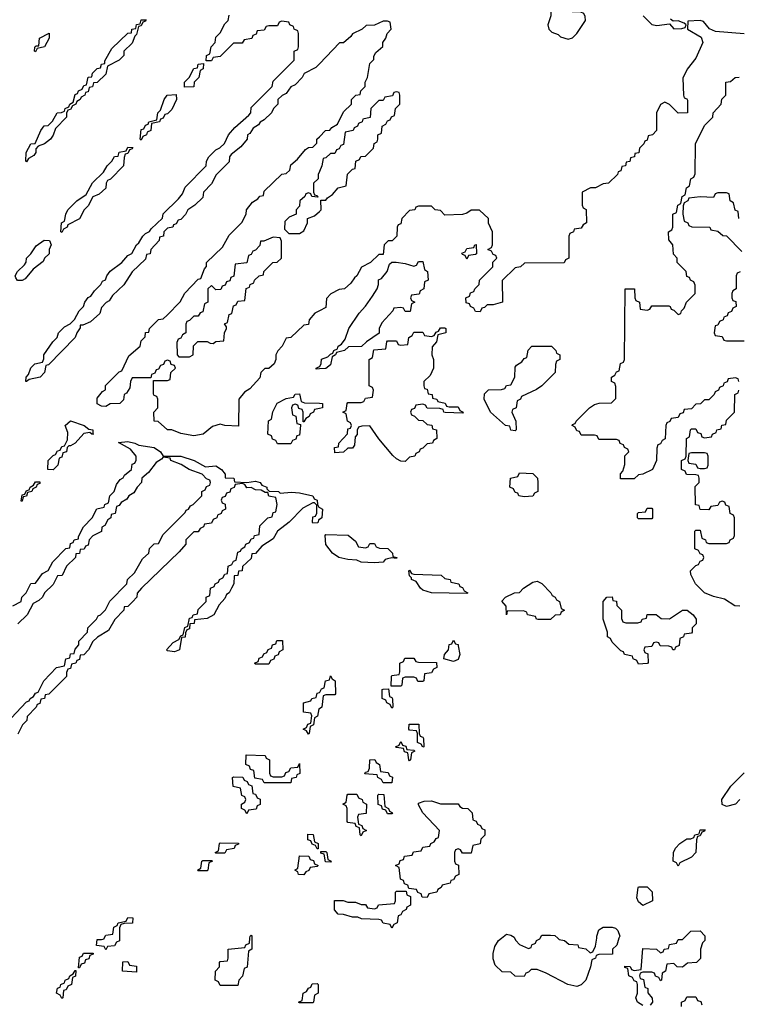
# Model space of a CAD drawing. Header units: inches. Extents: x 2710028 to 2964570, y 496606 to 722708.
# Tile 205 of 228: x 2898639 to 2901903, y 679700 to 684173. Entities that reach past the tile are written whole.
import ezdxf

# ---------------------------------------------------------------- set-up
doc = ezdxf.new("R2010")
doc.units = ezdxf.units.IN
doc.header["$MEASUREMENT"] = 0
for name, color, linetype in [('C8697', 7, 'Continuous'), ('C8698', 7, 'Continuous'), ('C9607', 7, 'Continuous'), ('C9608', 7, 'Continuous')]:
    doc.layers.add(name, color=color, linetype=linetype)

msp = doc.modelspace()

# ---------------------------------------------------------------- linework, layer by layer
at = {"layer": 'C8697', "color": 6}
for points in [[(2899091.8, 680000), (2899091.6, 679988.4), (2899078, 679982), (2899070, 679966), (2899038, 679962), (2899030, 679948), (2899022, 679962), (2898987.3, 679967.3), (2898990, 679994), (2899010, 679994), (2899022, 679998), (2899023, 680000)], [(2899694, 680000), (2899694, 679950), (2899678, 679942), (2899671.6, 679868.4), (2899658, 679862), (2899651.6, 679828.4), (2899634, 679810), (2899630, 679786), (2899550, 679786), (2899542, 679802), (2899526, 679810), (2899528, 679850), (2899546, 679870), (2899546, 679890), (2899550, 679894), (2899582, 679898), (2899586, 679910), (2899586, 679950), (2899662, 679958), (2899666, 679970), (2899682, 679978), (2899684.7, 680000)]]:
    msp.add_lwpolyline(points, dxfattribs=at)
for points in [[(2898906, 679866), (2898910, 679914), (2898922, 679918), (2898928.4, 679931.6), (2898972.7, 679932.7), (2898972.7, 679927.3), (2898958, 679922), (2898952.7, 679907.3), (2898938, 679902), (2898932.7, 679887.3), (2898918, 679882), (2898910, 679866)], [(2899170, 679846), (2899106, 679850), (2899107.3, 679892.7), (2899130, 679894), (2899138, 679878), (2899170, 679874)], [(2898830, 679726), (2898822, 679742), (2898806, 679750), (2898810, 679774), (2898822, 679778), (2898826, 679790), (2898842, 679798), (2898846, 679810), (2898862, 679818), (2898866, 679830), (2898882, 679838), (2898890, 679854), (2898894, 679854), (2898892.7, 679827.3), (2898878, 679822), (2898874, 679790), (2898858, 679782), (2898850, 679766), (2898838, 679762), (2898834, 679730)], [(2899910, 679706), (2899906, 679710), (2899922, 679718), (2899926, 679750), (2899942, 679758), (2899950, 679774), (2899962, 679778), (2899967.3, 679792.7), (2899990, 679794), (2899994, 679790), (2899994, 679750), (2899978, 679742), (2899974, 679710), (2899970, 679706)]]:
    msp.add_lwpolyline(points, close=True, dxfattribs=at)
at = {"layer": 'C8698', "color": 6}
for points in [[(2900000, 683973.3), (2899983.6, 683956.4), (2899931.6, 683928.4), (2899922, 683910), (2899890, 683878), (2899870, 683868), (2899850, 683838), (2899831.2, 683828.9), (2899812, 683810), (2899811.3, 683790), (2899792, 683770), (2899782, 683750), (2899750, 683718), (2899731.6, 683708.4), (2899723.6, 683696.4), (2899699.6, 683680.4), (2899683.6, 683656.4), (2899674, 683650), (2899672, 683630), (2899643.6, 683596.4), (2899599.6, 683560.4), (2899592, 683550), (2899590, 683528), (2899531.6, 683468.4), (2899510, 683428), (2899474, 683390), (2899470, 683366), (2899434, 683330), (2899402, 683310), (2899391.2, 683288.9), (2899370, 683266), (2899358, 683262), (2899350, 683246), (2899338, 683242), (2899334, 683230), (2899310, 683226), (2899294, 683210), (2899292, 683190), (2899274, 683186), (2899272, 683170), (2899234, 683130), (2899231.2, 683108.9), (2899214, 683106), (2899210, 683086), (2899150, 683028), (2899111.2, 682968.9), (2899059.6, 682920.4), (2899044.7, 682895.3), (2899031.6, 682888.4), (2899010, 682866), (2899002, 682838), (2898959.8, 682800.2), (2898926, 682786), (2898914, 682786), (2898914, 682774), (2898898, 682750), (2898890.8, 682729.2), (2898770, 682606), (2898758, 682602), (2898752, 682570), (2898732, 682550), (2898682, 682538), (2898670, 682529), (2898666, 682530), (2898668, 682550), (2898679, 682561), (2898690, 682592), (2898708, 682610), (2898742, 682618), (2898748, 682632), (2898748.7, 682650), (2898788.7, 682710), (2898808.7, 682730), (2898815.3, 682750), (2898842, 682778), (2898868.4, 682791.6), (2898888.4, 682811.6), (2898908.7, 682850), (2898928.7, 682870), (2898935.3, 682890), (2898949.2, 682910.8), (2898962, 682918), (2898978, 682942), (2899008, 682970), (2899015.3, 682984.7), (2899028.4, 682991.6), (2899034, 683010), (2899049.3, 683030.7), (2899102, 683070), (2899130, 683102), (2899148.7, 683111.3), (2899169.1, 683150.9), (2899180.4, 683159.6), (2899198, 683190), (2899210, 683202), (2899228.7, 683211.3), (2899236.4, 683223.6), (2899288, 683272), (2899290, 683292), (2899360.2, 683359.8), (2899378, 683382), (2899390, 683412), (2899486, 683510), (2899488, 683530), (2899498, 683550), (2899530, 683582), (2899548.4, 683591.6), (2899568.4, 683611.6), (2899588, 683650), (2899616.4, 683683.6), (2899680.4, 683739.6), (2899688, 683750), (2899690, 683774), (2899786, 683870), (2899790, 683894), (2899886, 683990), (2899886, 684030), (2899902, 684038), (2899906, 684050), (2899906, 684110), (2899902, 684122), (2899886, 684130), (2899882, 684142), (2899866, 684150), (2899862, 684162), (2899830, 684166), (2899818, 684162), (2899810, 684146), (2899770, 684146), (2899758, 684142), (2899750, 684126), (2899718, 684122), (2899712.7, 684107.3), (2899698, 684102), (2899692.7, 684087.3), (2899658, 684082), (2899650, 684066), (2899610, 684066), (2899550, 684006), (2899518, 684002), (2899510, 683986), (2899486, 683986), (2899488, 684010), (2899502, 684018), (2899508, 684050), (2899526, 684070), (2899530, 684094), (2899550, 684114), (2899570, 684154), (2899586, 684170), (2899590, 684194)], [(2900000, 682850.8), (2899979.6, 682840.4), (2899954, 682810), (2899951.2, 682788.9), (2899930, 682786), (2899870.9, 682729.1), (2899850, 682726), (2899831.3, 682690), (2899811.2, 682668.9), (2899802, 682650), (2899802, 682630), (2899794, 682610), (2899770, 682588.7), (2899752, 682588), (2899734, 682570), (2899730, 682546), (2899683.6, 682496.4), (2899659.6, 682480.4), (2899634, 682450), (2899632.7, 682327.3), (2899571, 682329), (2899550, 682335.3), (2899514.8, 682325.2), (2899472, 682290), (2899430, 682282.7), (2899370, 682294), (2899329.4, 682309.4), (2899310, 682309.5), (2899268, 682348), (2899250, 682348.7), (2899248, 682390), (2899266, 682410), (2899266, 682450), (2899262, 682462), (2899250, 682466), (2899247.3, 682472.7), (2899246, 682534), (2899310, 682534), (2899322, 682538), (2899326, 682570), (2899346, 682590), (2899342, 682602), (2899327.3, 682607.3), (2899322, 682622), (2899310, 682626), (2899298, 682622), (2899292.7, 682607.3), (2899278, 682602), (2899270, 682586), (2899258, 682582), (2899252.7, 682567.3), (2899238, 682562), (2899234, 682546), (2899150, 682546), (2899142, 682530), (2899139.6, 682500.4), (2899123.6, 682476.4), (2899114, 682470), (2899110, 682446), (2899094, 682430), (2899050, 682428), (2899030, 682415.3), (2899010, 682418), (2898990, 682428), (2898990, 682454), (2899015.3, 682484.7), (2899028, 682492), (2899029.1, 682510.9), (2899090, 682574), (2899102, 682578), (2899134, 682646), (2899186, 682690), (2899190, 682714), (2899208, 682732), (2899210, 682752), (2899226, 682754), (2899228, 682770), (2899268.8, 682811.1), (2899290, 682814), (2899308.4, 682831.6), (2899368.4, 682891.6), (2899388.8, 682931.1), (2899450, 682994), (2899462, 682998), (2899478, 683042), (2899487.3, 683052.7), (2899488, 683070), (2899560.4, 683139.6), (2899590, 683194), (2899648.4, 683251.6), (2899668, 683290), (2899668.7, 683310), (2899696.4, 683343.6), (2899720.4, 683359.6), (2899730, 683372), (2899746, 683374), (2899750, 683394), (2899830, 683472), (2899850, 683474), (2899866, 683490), (2899870, 683514), (2899900.4, 683539.6), (2899936.4, 683583.6), (2899950, 683592), (2899970, 683594), (2899988, 683612), (2899989.1, 683630.9), (2900000, 683641.8)], [(2900000, 683483.3), (2899994, 683470), (2899994, 683450), (2899974, 683430), (2899974, 683390), (2899978, 683378), (2899990, 683374), (2899992.7, 683367.3), (2899966, 683370), (2899962, 683382), (2899950, 683386), (2899938, 683382), (2899934, 683370), (2899912, 683350), (2899910, 683326), (2899894, 683310), (2899894, 683290), (2899863.6, 683276.4), (2899843.6, 683256.4), (2899842, 683222), (2899862, 683202), (2899910, 683202), (2899930, 683214), (2899946, 683250), (2899946, 683270), (2899978, 683282), (2900000, 683302.1)], [(2900000, 682586.6), (2899986, 682586), (2899986, 682590), (2900000, 682597)], [(2900000, 682406.9), (2899978, 682402), (2899974, 682390), (2899958, 682382), (2899954, 682370), (2899938, 682362), (2899930, 682346), (2899926, 682346), (2899926, 682390), (2899922, 682402), (2899907.3, 682407.3), (2899902, 682422), (2899890, 682426), (2899878, 682422), (2899874, 682410), (2899878, 682378), (2899892.7, 682372.7), (2899898, 682338), (2899914, 682334), (2899914, 682330), (2899910, 682286), (2899898, 682282), (2899892.7, 682267.3), (2899878, 682262), (2899870, 682246), (2899810, 682246), (2899802, 682262), (2899787.3, 682267.3), (2899782, 682282), (2899766, 682290), (2899768.4, 682351.6), (2899782, 682358), (2899788.4, 682391.6), (2899808.8, 682431.1), (2899850, 682452), (2899882, 682458), (2899890, 682472), (2899910, 682474), (2899918, 682438), (2899932.7, 682432.7), (2900000, 682430.5)], [(2898608, 681510), (2898646, 681530), (2898648, 681550), (2898668, 681570), (2898688.8, 681611.1), (2898710, 681614), (2898742, 681658), (2898768.4, 681671.6), (2898789, 681711), (2898848.8, 681771.1), (2898866, 681774), (2898870, 681794), (2898882, 681798), (2898886, 681810), (2898906, 681814), (2898906, 681826), (2898928, 681870), (2898968, 681910), (2898988.8, 681951.1), (2899022, 681958), (2899026, 681970), (2899042, 681978), (2899048, 682010), (2899068, 682030), (2899079, 682061), (2899095.3, 682084.7), (2899108.4, 682091.6), (2899115.3, 682104.7), (2899146, 682130), (2899150, 682154), (2899162, 682158), (2899167.3, 682172.7), (2899168, 682190), (2899142, 682222), (2899088, 682252), (2899130, 682256.3), (2899162, 682250), (2899179.8, 682239.8), (2899250, 682230.3), (2899278.8, 682210), (2899290.9, 682190.9), (2899370, 682190.4), (2899430.8, 682170), (2899482.5, 682142.5), (2899530, 682146), (2899555.5, 682130), (2899571.6, 682108.4), (2899571.6, 682091.6), (2899612, 682090), (2899614, 682074), (2899670, 682071), (2899710, 682076.3), (2899731, 682070), (2899738, 682058), (2899762, 682050), (2899762, 682042), (2899771.6, 682031.6), (2899814, 682030), (2899822, 682022), (2899873.6, 682026.4), (2899910, 682023), (2899970, 682010.6), (2899976.9, 681996.9), (2899990, 681991), (2899991.3, 681971.3), (2899998, 681958), (2900000, 681957)], [(2898600.4, 680999.6), (2898670, 681074), (2898682, 681078), (2898686, 681090), (2898702, 681098), (2898710, 681114), (2898722, 681118), (2898748, 681170), (2898806, 681230), (2898842, 681238), (2898848, 681270), (2898866, 681274), (2898870, 681292), (2898886, 681294), (2898890, 681314), (2898907.3, 681332.7), (2898908, 681350), (2898946, 681390), (2898948, 681410), (2898988, 681450), (2898994.6, 681465.4), (2899006, 681470), (2899028.4, 681491.6), (2899048.8, 681531.1), (2899126, 681610), (2899128, 681630), (2899160.4, 681659.6), (2899196.4, 681723.6), (2899226, 681750), (2899228.8, 681771.1), (2899250, 681792), (2899270, 681794), (2899290, 681834), (2899390, 681934), (2899395.3, 681944.7), (2899406, 681950), (2899415.3, 681964.7), (2899426, 681970), (2899466, 682010), (2899466, 682030), (2899482, 682038), (2899487.3, 682052.7), (2899502, 682058), (2899506, 682070), (2899502, 682082), (2899487.3, 682087.3), (2899468.4, 682108.4), (2899409.3, 682129.3), (2899372.7, 682152.7), (2899326, 682170), (2899322, 682182), (2899290, 682186), (2899283.6, 682176.4), (2899258, 682162), (2899223.6, 682116.4), (2899194, 682090), (2899192, 682070), (2899172, 682050), (2899156.9, 682023.1), (2899134, 682010), (2899124.7, 681995.3), (2899099.6, 681980.4), (2899090, 681966), (2899078, 681962), (2899072, 681930), (2899054, 681926), (2899052, 681910), (2899039.6, 681900.4), (2899024.7, 681875.3), (2899012, 681868), (2899010, 681848), (2898971.6, 681828.4), (2898954, 681810), (2898950, 681786), (2898938, 681782), (2898931.6, 681768.4), (2898914, 681766), (2898910, 681748), (2898894, 681746), (2898892, 681730), (2898852, 681690), (2898831.2, 681648.9), (2898810, 681646), (2898790, 681608), (2898752, 681570), (2898742, 681550), (2898725.4, 681534.6), (2898699.6, 681520.4), (2898672, 681470), (2898630, 681428)], [(2900000, 681903.1), (2899998, 681902), (2899992.7, 681887.3), (2899970, 681886), (2899968.7, 681890), (2899970, 681914), (2899982, 681918), (2899988, 681932), (2899988, 681968), (2899978, 681978), (2899970, 681978), (2899925.5, 681954.5), (2899862.8, 681890), (2899810.4, 681849.6), (2899790, 681814), (2899738, 681782), (2899710, 681748), (2899694, 681746), (2899690, 681726), (2899651.3, 681688.7), (2899650, 681669), (2899632, 681668), (2899630, 681648.7), (2899612.7, 681647.3), (2899610.9, 681610.9), (2899601, 681590), (2899590, 681569.2), (2899578.8, 681561.2), (2899570, 681544), (2899544.5, 681515.5), (2899520.7, 681470), (2899490, 681453.2), (2899432.7, 681447.3), (2899431.3, 681430), (2899412, 681428), (2899410, 681406), (2899398, 681402), (2899391.6, 681388.4), (2899390, 681368), (2899374, 681366), (2899364.7, 681310), (2899342, 681302), (2899310, 681306), (2899306, 681310), (2899336.4, 681343.6), (2899362, 681358), (2899370, 681374), (2899382, 681378), (2899388.4, 681411.6), (2899402, 681418), (2899410, 681454), (2899422, 681458), (2899426, 681470), (2899446, 681474), (2899450, 681494), (2899486, 681530), (2899486, 681550), (2899502, 681558), (2899506, 681590), (2899522, 681598), (2899526, 681610), (2899542, 681618), (2899546, 681630), (2899562, 681638), (2899570, 681654), (2899582, 681658), (2899586, 681690), (2899602, 681698), (2899610, 681714), (2899622, 681718), (2899630, 681754), (2899642, 681758), (2899646, 681770), (2899662, 681778), (2899666, 681790), (2899682, 681798), (2899690, 681814), (2899702, 681818), (2899706, 681830), (2899726, 681834), (2899730, 681874), (2899766, 681910), (2899786, 681914), (2899790, 681934), (2899802, 681938), (2899808, 681970), (2899802, 682002), (2899770, 682008), (2899766, 682026), (2899754, 682026), (2899736.4, 682036.4), (2899710, 682038), (2899690, 682048), (2899670, 682046), (2899662, 682062), (2899650, 682066), (2899618, 682062), (2899612.7, 682047.3), (2899598, 682042), (2899592.7, 682027.3), (2899578, 682022), (2899572.7, 682007.3), (2899558, 682002), (2899554, 681990), (2899558, 681978), (2899572.7, 681972.7), (2899574, 681950), (2899558, 681942), (2899554, 681930), (2899538, 681922), (2899534, 681910), (2899518, 681902), (2899510, 681886), (2899478, 681882), (2899474, 681870), (2899458, 681862), (2899450, 681846), (2899430, 681846), (2899394, 681810), (2899394, 681790), (2899363.6, 681756.4), (2899192, 681590), (2899172, 681568), (2899171, 681549), (2899151.2, 681528.9), (2899130, 681508), (2899114, 681506), (2899112, 681490), (2899071.6, 681448.4), (2899042, 681398), (2898991.6, 681368.4), (2898971.6, 681348.4), (2898952, 681310), (2898930, 681288), (2898914, 681286), (2898910, 681266), (2898898, 681262), (2898894, 681250), (2898874, 681246), (2898870, 681226), (2898858, 681222), (2898852, 681208), (2898850.9, 681189.1), (2898771.2, 681108.9), (2898754, 681106), (2898751.2, 681088.9), (2898734, 681086), (2898730, 681066), (2898718, 681062), (2898714, 681050), (2898672, 681008), (2898670.9, 680989.1), (2898652, 680970), (2898630, 680928)], [(2900000, 681043.1), (2899998, 681042), (2899991.6, 681008.4), (2899978, 681002), (2899974, 680970), (2899958, 680962), (2899954, 680930), (2899950, 680928), (2899942, 680942), (2899926, 680950), (2899942, 680958), (2899947.3, 680972.7), (2899962, 680978), (2899966, 681010), (2899962, 681022), (2899927.3, 681027.3), (2899928, 681070), (2899962, 681078), (2899966, 681090), (2899986, 681094), (2899990, 681114), (2900000, 681117.3)], [(2899023, 680000), (2899030, 680014), (2899062, 680018), (2899066, 680050), (2899082, 680058), (2899086, 680070), (2899122, 680078), (2899130, 680094), (2899152.7, 680092.7), (2899151.6, 680068.4), (2899112.7, 680067.3), (2899098, 680062), (2899092.7, 680047.3), (2899091.8, 680000)], [(2899684.7, 680000), (2899686, 680010), (2899690, 680014), (2899694, 680010), (2899694, 680000)]]:
    msp.add_lwpolyline(points, dxfattribs=at)
for points in [[(2898670, 683528), (2898666, 683530), (2898668, 683570), (2898688.7, 683610), (2898708.4, 683611.6), (2898734, 683670), (2898749.4, 683690.6), (2898768, 683692), (2898788.4, 683711.6), (2898809.5, 683750.5), (2898828.4, 683751.6), (2898842, 683758), (2898846, 683770), (2898862, 683778), (2898866, 683790), (2898882, 683798), (2898890, 683834), (2898902, 683838), (2898906, 683850), (2898922, 683858), (2898930, 683874), (2898942, 683878), (2898950, 683912), (2898966, 683914), (2898968.8, 683931.1), (2898990, 683952), (2899006, 683954), (2899010, 683972), (2899026, 683974), (2899026, 683986), (2899058, 684042), (2899130, 684112), (2899146, 684114), (2899148, 684130), (2899166, 684134), (2899170, 684152), (2899186, 684154), (2899190, 684172), (2899212.7, 684172.7), (2899210, 684166), (2899198, 684162), (2899190, 684146), (2899178, 684142), (2899170, 684106), (2899162, 684098), (2899150, 684066), (2899112, 684030), (2899112, 684010), (2899090, 683988.7), (2899038, 683962), (2899030, 683926), (2898990, 683888), (2898974, 683886), (2898970, 683868), (2898954, 683866), (2898950, 683846), (2898938, 683842), (2898934, 683830), (2898918, 683822), (2898914, 683810), (2898898, 683802), (2898894, 683790), (2898878, 683782), (2898870, 683766), (2898858, 683762), (2898852, 683748), (2898851.3, 683730), (2898801, 683679), (2898790.7, 683649.3), (2898778, 683630), (2898752, 683610), (2898722, 683598), (2898712.7, 683587.3), (2898712, 683570), (2898703.6, 683556.4), (2898678, 683542)], [(2898710, 684028), (2898706, 684030), (2898708, 684048), (2898709.2, 684050.8), (2898714, 684054), (2898726, 684054), (2898729, 684090), (2898772, 684112), (2898772, 684090), (2898751.3, 684050), (2898718, 684042)], [(2899387.3, 683867.3), (2899388, 683890), (2899408.7, 683911.3), (2899430, 683952), (2899446, 683954), (2899450, 683972), (2899474, 683974), (2899472, 683950), (2899458, 683942), (2899452, 683910), (2899432, 683890), (2899430, 683868.7)], [(2899190, 683626), (2899186, 683630), (2899190, 683674), (2899202, 683678), (2899210, 683694), (2899222, 683698), (2899226, 683710), (2899262, 683718), (2899266, 683750), (2899278, 683762), (2899295.3, 683810), (2899308.7, 683830), (2899350, 683834), (2899351.3, 683810), (2899330, 683766), (2899310, 683746), (2899298, 683742), (2899290, 683726), (2899278, 683722), (2899274, 683710), (2899238, 683702), (2899234, 683670), (2899218, 683662), (2899214, 683650), (2899198, 683642)], [(2898830, 683206), (2898826, 683210), (2898828, 683250), (2898842, 683258), (2898848, 683290), (2898858, 683310), (2898898, 683350), (2898940.4, 683379.6), (2898970, 683432), (2899019, 683481), (2899035.3, 683510), (2899058, 683530), (2899070, 683552), (2899086, 683554), (2899090, 683572), (2899122, 683578), (2899130, 683594), (2899152.7, 683592.7), (2899150, 683586), (2899138, 683582), (2899130, 683566), (2899118, 683562), (2899112.7, 683547.3), (2899111, 683509), (2899050.7, 683449.3), (2899038, 683442), (2899031.3, 683430), (2899030, 683408), (2898999.8, 683380.2), (2898971.6, 683368.4), (2898950, 683328), (2898931.2, 683308.9), (2898910, 683268), (2898858, 683242), (2898854, 683230), (2898838, 683222)], [(2898650, 682988), (2898628.4, 682988.4), (2898620.4, 683000.4), (2898618, 683010), (2898628, 683030), (2898660.4, 683059.6), (2898668.7, 683071.3), (2898669.4, 683090.6), (2898688.7, 683110), (2898713.6, 683146.4), (2898750, 683172), (2898774, 683170), (2898782, 683150), (2898772, 683130), (2898772, 683110), (2898752, 683090), (2898744.7, 683075.3), (2898699.6, 683040.4), (2898663.6, 682996.4)], [(2899790, 683186), (2899747.3, 683167.3), (2899732.7, 683167.3), (2899730, 683148), (2899710, 683126), (2899698, 683122), (2899690, 683106), (2899678, 683102), (2899671.2, 683068.9), (2899618, 683062), (2899612, 683008), (2899598, 683002), (2899592.7, 682987.3), (2899578, 682982), (2899572.7, 682967.3), (2899558, 682962), (2899552.7, 682947.3), (2899530, 682946), (2899510, 682966), (2899494, 682950), (2899494, 682890), (2899478, 682882), (2899470, 682846), (2899458, 682842), (2899450, 682826), (2899430, 682826), (2899410, 682806), (2899398, 682802), (2899394, 682790), (2899394, 682750), (2899378, 682742), (2899370, 682726), (2899358, 682722), (2899352.7, 682707.3), (2899354, 682650), (2899362, 682642), (2899410, 682642), (2899426, 682650), (2899428.4, 682691.6), (2899448.4, 682711.6), (2899490, 682711.3), (2899503.6, 682703.6), (2899518, 682702), (2899530, 682711.3), (2899566, 682714), (2899568.7, 682750), (2899578, 682770), (2899578, 682778), (2899568.8, 682791.1), (2899582, 682798), (2899590, 682834), (2899602, 682838), (2899610, 682874), (2899622, 682878), (2899630, 682894), (2899662, 682898), (2899667.3, 682952.7), (2899682, 682958), (2899686, 682970), (2899702, 682978), (2899706, 682990), (2899726, 683010), (2899746, 683014), (2899748, 683030), (2899788, 683070), (2899808.7, 683071.3), (2899828, 683090), (2899827.3, 683167.3), (2899822, 683182)], [(2898966, 682290), (2898958, 682298), (2898930, 682294), (2898891.3, 682250), (2898870, 682238), (2898862, 682238), (2898854, 682230), (2898852, 682210), (2898834, 682206), (2898830, 682186), (2898818, 682182), (2898812, 682150), (2898790, 682128.7), (2898766, 682130), (2898768.7, 682170), (2898790, 682194), (2898802, 682198), (2898810, 682214), (2898822, 682218), (2898830, 682234), (2898842, 682238), (2898855.3, 682264.7), (2898858, 682298), (2898846, 682330), (2898870, 682350.3), (2898931.3, 682330), (2898953.2, 682313.2), (2898970.7, 682310), (2898971.2, 682291.1), (2898974, 682290)], [(2898646, 681986), (2898650, 682014), (2898662, 682018), (2898670, 682034), (2898682, 682038), (2898686, 682050), (2898702, 682058), (2898710, 682074), (2898730, 682074), (2898730, 682066), (2898718, 682062), (2898714, 682050), (2898698, 682042), (2898694, 682030), (2898674, 682026), (2898670, 682008), (2898654, 682006), (2898650, 681986)], [(2899710, 681246), (2899706, 681250), (2899722, 681258), (2899727.3, 681272.7), (2899742, 681278), (2899747.3, 681292.7), (2899762, 681298), (2899767.3, 681312.7), (2899782, 681318), (2899787.3, 681332.7), (2899802, 681338), (2899807.3, 681352.7), (2899832.7, 681352.7), (2899834, 681310), (2899818, 681302), (2899812.7, 681287.3), (2899798, 681282), (2899792.7, 681267.3), (2899778, 681262), (2899770, 681246)], [(2899790, 680734), (2899830, 680734), (2899842, 680738), (2899847.3, 680752.7), (2899862, 680758), (2899870, 680774), (2899902, 680778), (2899910, 680794), (2899911.6, 680748.4), (2899898, 680742), (2899894, 680730), (2899874, 680726), (2899870, 680706), (2899750, 680706), (2899742, 680722), (2899707.3, 680727.3), (2899702, 680762), (2899687.3, 680767.3), (2899682, 680782), (2899666, 680790), (2899667.3, 680832.7), (2899754, 680830), (2899758, 680818), (2899774, 680810), (2899774, 680750), (2899778, 680738)], [(2899670, 680566), (2899662, 680582), (2899646, 680590), (2899646, 680610), (2899662, 680618), (2899666, 680630), (2899662, 680642), (2899648.4, 680648.4), (2899642, 680682), (2899608, 680690), (2899606, 680730), (2899610, 680734), (2899652, 680732), (2899658, 680718), (2899672.7, 680712.7), (2899678, 680698), (2899692.7, 680692.7), (2899698, 680658), (2899710, 680654), (2899718, 680638), (2899731.6, 680631.6), (2899731.6, 680608.4), (2899718, 680602), (2899712.7, 680587.3), (2899678, 680582)], [(2899990, 680406), (2899982, 680422), (2899967.3, 680427.3), (2899962, 680442), (2899947.3, 680447.3), (2899947.3, 680472.7), (2899971.6, 680471.6), (2899978, 680438), (2899994, 680430), (2899994, 680406)], [(2899530, 680386), (2899526, 680390), (2899542, 680398), (2899546, 680430), (2899550, 680434), (2899632.7, 680432.7), (2899632.7, 680427.3), (2899618, 680422), (2899612.7, 680407.3), (2899578, 680402), (2899570, 680386)], [(2899450, 680306), (2899446, 680310), (2899462, 680318), (2899466, 680350), (2899470, 680354), (2899510, 680354), (2899514, 680350), (2899498, 680342), (2899494, 680310), (2899490, 680306)], [(2899930, 680288.7), (2899906, 680290), (2899902, 680302), (2899888, 680310), (2899902, 680318), (2899910, 680374), (2899952.7, 680372.7), (2899958, 680358), (2899972.7, 680352.7), (2899978, 680338), (2899994, 680330), (2899990, 680326), (2899958, 680322), (2899952.7, 680307.3), (2899938, 680302)]]:
    msp.add_lwpolyline(points, close=True, dxfattribs=at)
at = {"layer": 'C9607', "color": 6}
for points in [[(2901361.3, 680000), (2901350.8, 679969.2), (2901332, 679950), (2901332, 679928), (2901270, 679926), (2901258, 679922), (2901254, 679910), (2901238, 679902), (2901232, 679870), (2901211.3, 679810), (2901190, 679788.7), (2901170, 679781.2), (2901129.5, 679789.5), (2901030, 679842), (2900990, 679858), (2900962, 679858), (2900950, 679846), (2900938, 679842), (2900930, 679826), (2900890, 679828), (2900870, 679846), (2900830, 679848), (2900798, 679878), (2900790, 679906), (2900789.5, 679930.5), (2900797.5, 679962.5), (2900814, 679990), (2900826.9, 680000)], [(2900887, 680000), (2900892, 679990), (2900910, 679972), (2900950, 679954), (2900962, 679958), (2900966, 679970), (2900982, 679978), (2900986, 679990), (2901002, 679998), (2901003, 680000)], [(2901083.3, 680000), (2901090, 679994), (2901114, 679990), (2901132.7, 679972.7), (2901174, 679970), (2901178, 679958), (2901210, 679952), (2901230, 679934), (2901242, 679938), (2901255.3, 679964.7), (2901259.9, 680000)], [(2901470, 679695.3), (2901446, 679710), (2901438, 679730), (2901446, 679750), (2901446, 679790), (2901442, 679802), (2901430, 679806), (2901422, 679822), (2901406, 679830), (2901402, 679862), (2901387.3, 679867.3), (2901387.3, 679872.7), (2901411.6, 679871.6), (2901418, 679858), (2901430, 679854), (2901462, 679858), (2901470, 679954), (2901531.2, 679951.1), (2901550, 679934), (2901562, 679938), (2901566, 679950), (2901586, 679954), (2901590, 679972), (2901622, 679978), (2901630, 679994), (2901650, 679994), (2901655.8, 680000)], [(2901751.8, 680000), (2901752, 679990), (2901741, 679979), (2901731.3, 679950), (2901732, 679908), (2901714, 679890), (2901672.7, 679887.3), (2901650, 679868), (2901626, 679870), (2901610, 679886), (2901578, 679882), (2901572, 679850), (2901558, 679842), (2901554, 679810), (2901550, 679806), (2901542, 679822), (2901527.3, 679827.3), (2901522, 679842), (2901510, 679846), (2901470, 679846), (2901458, 679842), (2901454, 679830), (2901458, 679818), (2901472.7, 679812.7), (2901478, 679778), (2901492, 679772), (2901492.7, 679752.7), (2901512.7, 679727.3), (2901514, 679710), (2901503.6, 679696.4)], [(2901646, 679690), (2901646, 679710), (2901662, 679718), (2901670, 679734), (2901710, 679734), (2901718, 679718), (2901732.7, 679712.7), (2901738, 679698)]]:
    msp.add_lwpolyline(points, dxfattribs=at)
at = {"layer": 'C9608', "color": 6}
for points in [[(2901090, 684225.2), (2901061, 684219), (2901051.3, 684208.7), (2901051.3, 684191.3), (2901038, 684150), (2901042, 684130), (2901056.9, 684116.9), (2901085.4, 684105.4), (2901096, 684096), (2901130, 684084.7), (2901150, 684091), (2901170, 684111), (2901208.7, 684170), (2901208, 684188), (2901202, 684202), (2901188, 684208), (2901150, 684209.3), (2901138.6, 684218.6), (2901122.7, 684222.7)], [(2900670, 683086), (2900662, 683102), (2900650, 683106), (2900647.3, 683112.7), (2900662, 683118), (2900670, 683134), (2900702, 683138), (2900706, 683150), (2900712.7, 683152.7), (2900714, 683110), (2900710, 683106), (2900678, 683102)], [(2900590, 682414), (2900630, 682414), (2900638, 682398), (2900654, 682390), (2900650, 682386), (2900571.6, 682388.4), (2900566, 682390), (2900562, 682402), (2900547.3, 682407.3), (2900490, 682408), (2900482, 682422), (2900470, 682426), (2900438, 682422), (2900432.7, 682407.3), (2900418, 682402), (2900414, 682390), (2900418, 682378), (2900432.7, 682372.7), (2900450, 682354), (2900470, 682352), (2900490, 682334), (2900511.2, 682331.1), (2900514, 682314), (2900532, 682310), (2900534, 682270), (2900518, 682262), (2900514, 682250), (2900490, 682246), (2900470, 682226), (2900458, 682222), (2900454, 682210), (2900438, 682202), (2900434, 682190), (2900410, 682186), (2900390, 682166), (2900370, 682168), (2900350, 682178), (2900333.6, 682193.6), (2900269.5, 682269.5), (2900230, 682328), (2900192.7, 682327.3), (2900178, 682322), (2900172, 682308), (2900171.2, 682288.9), (2900162, 682278), (2900159.6, 682240.4), (2900150, 682226), (2900130, 682226), (2900110, 682208), (2900070, 682206), (2900069, 682230), (2900087.3, 682232.7), (2900088.7, 682250), (2900128, 682292), (2900130, 682314), (2900142, 682318), (2900146, 682330), (2900142, 682342), (2900128, 682350), (2900122, 682382), (2900106, 682390), (2900122, 682398), (2900126, 682430), (2900130, 682434), (2900190, 682434), (2900202, 682438), (2900210, 682454), (2900242, 682458), (2900246, 682490), (2900242, 682502), (2900226, 682510), (2900226, 682630), (2900242, 682638), (2900247.3, 682672.7), (2900302, 682678), (2900306, 682710), (2900310, 682714), (2900350, 682714), (2900358, 682698), (2900370, 682694), (2900402, 682698), (2900406, 682730), (2900422, 682738), (2900430, 682754), (2900470, 682754), (2900478, 682738), (2900510, 682734), (2900522, 682738), (2900530, 682754), (2900542, 682758), (2900550, 682774), (2900570, 682774), (2900574, 682770), (2900574, 682750), (2900538, 682742), (2900532, 682710), (2900512.7, 682687.3), (2900511.3, 682650), (2900518, 682630), (2900518, 682590), (2900503.6, 682556.4), (2900474, 682530), (2900474, 682510), (2900478, 682498), (2900490, 682494), (2900494, 682474), (2900512, 682470), (2900514, 682454), (2900534, 682450), (2900538, 682438), (2900571.6, 682431.6), (2900578, 682418)], [(2900890, 682306), (2900870, 682308), (2900866, 682326), (2900846, 682330), (2900778, 682390), (2900748.8, 682448.9), (2900750, 682474), (2900768.8, 682491.1), (2900827.3, 682492.7), (2900842, 682498), (2900850, 682512), (2900870, 682514), (2900888, 682550), (2900890, 682594), (2900896.4, 682603.6), (2900920.4, 682619.6), (2900930, 682634), (2900942, 682638), (2900948.4, 682671.6), (2900966, 682690), (2901054, 682690), (2901074, 682670), (2901078, 682658), (2901092, 682650), (2901092, 682630), (2901078, 682622), (2901072.7, 682607.3), (2901071.3, 682570), (2901010.8, 682509.2), (2900986.8, 682493.2), (2900918, 682462), (2900914, 682450), (2900898, 682442), (2900894, 682410), (2900878, 682402), (2900874, 682390), (2900892, 682350), (2900894, 682310)], [(2901750, 682206), (2901690, 682206), (2901678, 682202), (2901674, 682170), (2901678, 682158), (2901710, 682154), (2901718, 682138), (2901730, 682134), (2901750, 682134), (2901762, 682138), (2901766, 682150), (2901766, 682190), (2901762, 682202)], [(2900930, 682006), (2900906, 682010), (2900902, 682022), (2900890, 682026), (2900882, 682042), (2900866, 682050), (2900868.8, 682091.1), (2900902, 682098), (2900910, 682114), (2900970, 682112), (2900990.7, 682090.7), (2900992, 682070), (2900992, 682030), (2900978, 682022), (2900970, 682008)], [(2901450, 681906), (2901446, 681910), (2901446, 681930), (2901450, 681934), (2901482, 681938), (2901490, 681954), (2901510, 681954), (2901514, 681950), (2901514, 681910), (2901510, 681906)], [(2900210, 681774), (2900222, 681778), (2900230, 681794), (2900250, 681794), (2900258, 681778), (2900272.7, 681772.7), (2900310.9, 681770.9), (2900332, 681750), (2900334, 681734), (2900352, 681730), (2900350, 681726), (2900330, 681728.7), (2900310, 681724), (2900299.6, 681720.4), (2900290, 681709.2), (2900250, 681706), (2900190.7, 681709.3), (2900170, 681718), (2900130, 681720.9), (2900089, 681730), (2900059, 681750), (2900030, 681788.7), (2900026, 681830), (2900030, 681834), (2900131.2, 681831.1), (2900163.6, 681803.6), (2900178, 681778)], [(2900670, 681566), (2900509.8, 681569.8), (2900470, 681582), (2900459.3, 681590), (2900440.4, 681620.4), (2900418, 681630), (2900418, 681638), (2900410, 681646), (2900406, 681670), (2900410, 681672), (2900418, 681658), (2900430, 681654), (2900554, 681650), (2900570, 681634), (2900594, 681630), (2900598, 681618), (2900634, 681610), (2900638, 681598), (2900650, 681594), (2900658, 681578), (2900674, 681570)], [(2900992, 681448), (2900986, 681450), (2900982, 681462), (2900946, 681470), (2900942, 681482), (2900928, 681488), (2900854, 681486), (2900850, 681469), (2900848.8, 681508.9), (2900828.4, 681531.6), (2900846, 681550), (2900886, 681570), (2900908.7, 681571.3), (2900928, 681590), (2900970, 681618), (2900990, 681622), (2901010, 681611.3), (2901051.3, 681570), (2901058, 681558), (2901071.3, 681550), (2901078, 681538), (2901090.7, 681530.7), (2901098, 681498), (2901114, 681490), (2901098, 681482), (2901094, 681470), (2901072, 681468), (2901050, 681448)], [(2901392.7, 681432.7), (2901447.3, 681432.7), (2901462, 681438), (2901466, 681450), (2901486, 681454), (2901490, 681471), (2901530, 681471), (2901552.7, 681452.7), (2901590, 681451.3), (2901650, 681490.4), (2901671, 681490), (2901698.8, 681470), (2901711.3, 681450), (2901711.6, 681428.4), (2901694, 681410), (2901694, 681390), (2901690, 681386), (2901658, 681382), (2901654, 681370), (2901638, 681362), (2901634, 681330), (2901618, 681322), (2901614, 681310), (2901606, 681310), (2901602, 681322), (2901587.3, 681327.3), (2901548.7, 681328.7), (2901542, 681342), (2901530, 681346), (2901518, 681342), (2901510, 681326), (2901478, 681322), (2901474, 681310), (2901478, 681298), (2901492, 681292), (2901494, 681250), (2901490, 681248), (2901450, 681246), (2901442, 681262), (2901426, 681270), (2901422, 681282), (2901386, 681290), (2901382, 681302), (2901370, 681306), (2901330, 681346), (2901322, 681362), (2901308.7, 681370), (2901308.7, 681390), (2901289.2, 681450), (2901289, 681530), (2901306, 681550), (2901330, 681552), (2901334, 681534), (2901350, 681532), (2901352, 681512), (2901372, 681490), (2901372.7, 681452.7), (2901378, 681438)], [(2900610, 681258), (2900566, 681270), (2900568, 681290), (2900586, 681310), (2900590, 681334), (2900602, 681338), (2900610, 681354), (2900618, 681338), (2900630, 681334), (2900631.3, 681328.7), (2900638, 681290), (2900630, 681266)], [(2900470, 681166), (2900447.3, 681167.3), (2900442, 681182), (2900430, 681186), (2900390, 681186), (2900378, 681182), (2900374, 681150), (2900370, 681146), (2900326, 681146), (2900328, 681190), (2900330, 681194), (2900362, 681198), (2900366, 681210), (2900366, 681250), (2900382, 681258), (2900388, 681272), (2900430, 681272), (2900438, 681258), (2900450, 681254), (2900532.7, 681252.7), (2900534, 681230), (2900518, 681222), (2900510, 681206), (2900478, 681202), (2900474, 681170)], [(2900330, 681046), (2900322, 681062), (2900306, 681070), (2900302, 681082), (2900286, 681090), (2900286, 681130), (2900290, 681132), (2900314, 681134), (2900318, 681098), (2900330, 681094), (2900332.7, 681087.3), (2900334, 681050)], [(2900470, 680868), (2900462, 680882), (2900446, 680890), (2900446, 680930), (2900442, 680942), (2900410, 680946), (2900406, 680950), (2900407.3, 680972.7), (2900452.7, 680972.7), (2900454, 680930), (2900458, 680918), (2900470, 680914), (2900472.7, 680907.3), (2900474, 680870)], [(2900410, 680806), (2900406, 680810), (2900402, 680842), (2900387.3, 680847.3), (2900382, 680862), (2900350, 680866), (2900346, 680870), (2900362, 680878), (2900370, 680894), (2900378, 680878), (2900392.7, 680872.7), (2900398, 680858), (2900430, 680854), (2900434, 680850), (2900418, 680842), (2900414, 680810)], [(2900290, 680706), (2900282, 680722), (2900266, 680730), (2900262, 680742), (2900207.3, 680747.3), (2900210, 680754), (2900222, 680758), (2900227.3, 680772.7), (2900228.8, 680811.1), (2900251.6, 680811.6), (2900258, 680798), (2900274, 680790), (2900278, 680758), (2900312.7, 680752.7), (2900318, 680738), (2900331.6, 680731.6), (2900330, 680706)], [(2900190, 680466), (2900186, 680470), (2900182, 680502), (2900167.3, 680507.3), (2900162, 680522), (2900130, 680526), (2900126, 680530), (2900126, 680590), (2900122, 680602), (2900106, 680610), (2900122, 680618), (2900126, 680650), (2900130, 680654), (2900170, 680654), (2900178, 680638), (2900194, 680630), (2900198, 680618), (2900214, 680610), (2900212.7, 680567.3), (2900178, 680562), (2900174, 680550), (2900178, 680518), (2900192.7, 680512.7), (2900198, 680498), (2900214, 680490), (2900198, 680482)], [(2900310, 680566), (2900302, 680582), (2900287.3, 680587.3), (2900282, 680602), (2900267.3, 680607.3), (2900266, 680650), (2900270, 680654), (2900292.7, 680652.7), (2900298, 680598), (2900314, 680590), (2900318, 680578), (2900332, 680570), (2900330, 680566)], [(2900650, 680386), (2900642, 680402), (2900630, 680406), (2900618, 680402), (2900614, 680390), (2900614, 680350), (2900618, 680338), (2900631.6, 680331.6), (2900634, 680290), (2900618, 680282), (2900610, 680266), (2900598, 680262), (2900594, 680250), (2900558, 680242), (2900554, 680230), (2900538, 680222), (2900534, 680210), (2900498, 680202), (2900490, 680186), (2900467.3, 680187.3), (2900462, 680202), (2900447.3, 680207.3), (2900442, 680222), (2900406, 680226), (2900402, 680242), (2900387.3, 680247.3), (2900382, 680262), (2900368.4, 680268.4), (2900362, 680322), (2900346, 680330), (2900362, 680338), (2900367.3, 680352.7), (2900382, 680358), (2900387.3, 680372.7), (2900422, 680378), (2900427.3, 680392.7), (2900462, 680398), (2900470, 680414), (2900502, 680418), (2900506, 680430), (2900522, 680438), (2900530, 680454), (2900542, 680458), (2900546, 680490), (2900469.4, 680569.4), (2900450, 680606), (2900450, 680614), (2900476.4, 680623.6), (2900510, 680624.7), (2900550, 680611.3), (2900630, 680610.8), (2900638, 680598), (2900650, 680591.3), (2900674, 680590), (2900694, 680570), (2900698, 680538), (2900712.7, 680532.7), (2900718, 680518), (2900732.7, 680512.7), (2900738, 680498), (2900752, 680492), (2900751.2, 680468.9), (2900734, 680450), (2900731.2, 680428.9), (2900698, 680422), (2900690, 680386)], [(2901630, 680328), (2901622, 680342), (2901608, 680350), (2901608.7, 680390), (2901618, 680410), (2901638, 680430), (2901670, 680451.3), (2901688, 680452), (2901702, 680458), (2901706, 680470), (2901726, 680474), (2901730, 680492), (2901752.7, 680492.7), (2901750, 680486), (2901738, 680482), (2901730, 680466), (2901718, 680462), (2901712.7, 680447.3), (2901710.9, 680389.1), (2901690.9, 680369.1), (2901638, 680342)], [(2900050, 680346), (2900027.3, 680347.3), (2900022, 680382), (2900007.3, 680387.3), (2900006, 680394), (2900030, 680394), (2900034, 680390), (2900038, 680358), (2900054, 680350)], [(2901470, 680148.7), (2901450, 680166), (2901443.1, 680183.1), (2901448, 680230), (2901450, 680234), (2901490, 680234), (2901511.6, 680211.6), (2901514, 680170)], [(2900330, 680046), (2900322, 680062), (2900290, 680068), (2900282, 680082), (2900270, 680086), (2900191.6, 680088.4), (2900175.3, 680095.3), (2900150, 680095.3), (2900110, 680108.7), (2900086, 680110), (2900068.8, 680128.9), (2900068.4, 680171.6), (2900108.7, 680171.3), (2900130, 680164.7), (2900163.6, 680163.6), (2900190, 680154), (2900210, 680154), (2900218, 680138), (2900250, 680134), (2900262, 680138), (2900268.4, 680151.6), (2900342, 680158), (2900346, 680170), (2900346, 680210), (2900350, 680214), (2900394, 680214), (2900398, 680198), (2900414, 680190), (2900414, 680150), (2900398, 680142), (2900394, 680130), (2900378, 680122), (2900370, 680106), (2900358, 680102), (2900354, 680070), (2900338, 680062)]]:
    msp.add_lwpolyline(points, close=True, dxfattribs=at)
for points in [[(2901930, 684108.7), (2901799.3, 684119.3), (2901772, 684132), (2901745.2, 684165.2), (2901730, 684169.2), (2901674, 684166), (2901672, 684130), (2901734.4, 684094.4), (2901742.8, 684070), (2901710, 683998), (2901671.2, 683948.9), (2901651.6, 683908.4), (2901654, 683830), (2901658, 683818), (2901670, 683814), (2901672.7, 683807.3), (2901672, 683750), (2901630, 683748.7), (2901590, 683788), (2901570, 683798), (2901550, 683788), (2901531, 683750), (2901532, 683670), (2901514, 683650), (2901494, 683646), (2901490, 683626), (2901478, 683622), (2901474, 683610), (2901454, 683590), (2901451.2, 683568.9), (2901434, 683566), (2901432, 683550), (2901414, 683546), (2901411.2, 683528.9), (2901394, 683526), (2901391.2, 683508.9), (2901374, 683506), (2901370, 683486), (2901358, 683482), (2901354, 683470), (2901314, 683430), (2901290, 683428), (2901254, 683410), (2901231.3, 683408.7), (2901194, 683390), (2901194, 683330), (2901198, 683318), (2901211.6, 683311.6), (2901214, 683250), (2901198, 683242), (2901190, 683226), (2901158, 683222), (2901154, 683210), (2901138, 683202), (2901134, 683190), (2901134, 683090), (2901118, 683082), (2901112, 683068), (2900932.7, 683067.3), (2900914, 683050), (2900890, 683046), (2900831.3, 682988.7), (2900832, 682890), (2900790, 682878), (2900762, 682878), (2900750, 682866), (2900738, 682862), (2900730, 682846), (2900710, 682848), (2900702, 682862), (2900686, 682870), (2900682, 682882), (2900667.3, 682887.3), (2900666, 682910), (2900682, 682918), (2900687.3, 682932.7), (2900702, 682938), (2900706, 682950), (2900726, 682970), (2900728, 682990), (2900788, 683050), (2900788.7, 683071.3), (2900806, 683090), (2900802, 683102), (2900790, 683106), (2900782, 683122), (2900766, 683130), (2900782, 683138), (2900786, 683150), (2900786, 683210), (2900768.8, 683248.9), (2900768, 683270), (2900728, 683308), (2900690, 683308.7), (2900670, 683294), (2900650, 683289), (2900570, 683286), (2900550, 683306), (2900526, 683310), (2900510, 683326), (2900450, 683326), (2900438, 683322), (2900434, 683310), (2900410, 683306), (2900374, 683270), (2900370, 683246), (2900358, 683242), (2900354, 683230), (2900352, 683190), (2900330.9, 683169.1), (2900312, 683168), (2900294, 683150), (2900290, 683106), (2900270, 683106), (2900232, 683070), (2900191.3, 683048.7), (2900170.9, 683009.1), (2900159.6, 683000.4), (2900143.6, 682976.4), (2900114, 682950), (2900090, 682948), (2900051.6, 682928.4), (2900032.7, 682907.3), (2900030, 682866), (2900000, 682850.8)], [(2900000, 683641.8), (2900028, 683670), (2900048, 683672), (2900056.4, 683683.6), (2900082, 683698), (2900110, 683754), (2900146, 683790), (2900146, 683810), (2900166, 683830), (2900186, 683834), (2900188, 683850), (2900208, 683870), (2900208, 683890), (2900218, 683910), (2900230, 683974), (2900248, 683992), (2900248, 684008), (2900256.4, 684023.6), (2900288, 684052), (2900288.7, 684070), (2900302, 684090), (2900308.7, 684111.3), (2900326, 684130), (2900322, 684162), (2900310, 684166), (2900290, 684166), (2900251.2, 684148.9), (2900212.7, 684147.3), (2900194, 684130), (2900151.3, 684108.7), (2900143.6, 684096.4), (2900110, 684068.7), (2900092, 684068), (2900000, 683973.3)], [(2901470.5, 684190.5), (2901510, 684150.8), (2901532.7, 684147.3), (2901590, 684154), (2901610, 684132), (2901647.3, 684132.7), (2901662, 684138), (2901666, 684150), (2901658, 684158), (2901630, 684168), (2901607.3, 684167.3), (2901595.3, 684175.3)], [(2901906, 682530), (2901902, 682542), (2901890, 682546), (2901858, 682542), (2901852.7, 682527.3), (2901838, 682522), (2901834, 682510), (2901818, 682502), (2901814, 682490), (2901798, 682482), (2901794, 682470), (2901770, 682446), (2901750, 682446), (2901731.6, 682428.4), (2901710, 682426), (2901690, 682406), (2901658, 682402), (2901652.7, 682387.3), (2901638, 682382), (2901630, 682366), (2901598, 682362), (2901592.7, 682347.3), (2901578, 682342), (2901574, 682330), (2901571.6, 682268.4), (2901558, 682262), (2901550, 682246), (2901538, 682242), (2901532.7, 682227.3), (2901532, 682170), (2901514, 682130), (2901470, 682108), (2901450, 682106), (2901430, 682088), (2901368, 682088), (2901368, 682110), (2901378, 682122), (2901387.3, 682152.7), (2901388.4, 682191.6), (2901406, 682210), (2901402, 682222), (2901386, 682230), (2901382, 682242), (2901367.3, 682247.3), (2901362, 682262), (2901350, 682266), (2901270, 682266), (2901262, 682282), (2901250, 682286), (2901190, 682286), (2901182, 682302), (2901170, 682306), (2901162, 682322), (2901148.8, 682328.9), (2901150, 682334), (2901162, 682338), (2901166, 682350), (2901228, 682410), (2901250, 682424.7), (2901271.6, 682431.6), (2901327.3, 682432.7), (2901347.3, 682452.7), (2901347.3, 682507.3), (2901342, 682522), (2901328, 682530), (2901328, 682550), (2901342, 682558), (2901350, 682574), (2901362, 682578), (2901368.4, 682611.6), (2901382, 682618), (2901386, 682630), (2901388.8, 682951.1), (2901431.2, 682951.1), (2901434, 682910), (2901438, 682898), (2901454, 682890), (2901458, 682858), (2901490, 682854), (2901502, 682858), (2901510, 682874), (2901587.3, 682872.7), (2901594, 682870), (2901598, 682858), (2901610, 682854), (2901630, 682834), (2901642, 682838), (2901646, 682850), (2901658, 682862), (2901668, 682890), (2901708, 682930), (2901707.3, 682967.3), (2901702, 682982), (2901686, 682990), (2901682, 683002), (2901670, 683006), (2901666, 683030), (2901626, 683070), (2901626, 683090), (2901608.4, 683108.4), (2901606, 683150), (2901587.3, 683172.7), (2901586, 683210), (2901602, 683218), (2901606, 683230), (2901606, 683290), (2901622, 683298), (2901628, 683330), (2901642, 683338), (2901648, 683370), (2901662, 683378), (2901668, 683410), (2901682, 683418), (2901688, 683450), (2901702, 683458), (2901707.3, 683472.7), (2901709, 683610), (2901750, 683692), (2901788, 683730), (2901789.1, 683750.9), (2901826, 683790), (2901828.4, 683811.6), (2901846, 683830), (2901846, 683890), (2901867.3, 683892.7), (2901888.8, 683911.1), (2901908, 683912)], [(2900000, 683302.1), (2900008.7, 683310), (2900007.3, 683352.7), (2900030, 683354), (2900036.4, 683363.6), (2900060.4, 683379.6), (2900086, 683410), (2900122, 683418), (2900128.4, 683471.6), (2900150, 683494), (2900162, 683498), (2900166, 683530), (2900182, 683538), (2900188.4, 683551.6), (2900210, 683554), (2900246, 683590), (2900248.4, 683611.6), (2900262, 683618), (2900266, 683630), (2900266, 683650), (2900282, 683658), (2900286, 683690), (2900302, 683698), (2900310, 683714), (2900322, 683718), (2900327.3, 683732.7), (2900342, 683738), (2900346, 683770), (2900366, 683790), (2900366, 683830), (2900362, 683842), (2900350, 683846), (2900338, 683842), (2900332.7, 683827.3), (2900298, 683822), (2900290, 683806), (2900270, 683806), (2900234, 683770), (2900231.3, 683728.7), (2900198, 683722), (2900194, 683710), (2900178, 683702), (2900174, 683690), (2900158, 683682), (2900154, 683670), (2900118, 683662), (2900110, 683606), (2900098, 683602), (2900090, 683586), (2900078, 683582), (2900070, 683566), (2900050, 683566), (2900030, 683546), (2900018, 683542), (2900012, 683510), (2900000, 683483.3)], [(2901906, 683270), (2901902, 683302), (2901888.4, 683308.4), (2901882, 683342), (2901866, 683350), (2901862, 683382), (2901850, 683386), (2901810, 683386), (2901798, 683382), (2901790, 683366), (2901730, 683368), (2901678, 683362), (2901674, 683350), (2901658, 683342), (2901652.7, 683327.3), (2901652, 683290), (2901658, 683258), (2901674, 683250), (2901678, 683238), (2901692.7, 683232.7), (2901774, 683230), (2901778, 683218), (2901810, 683212), (2901832.7, 683192.7), (2901850, 683192), (2901919.8, 683119.8)], [(2900000, 682597), (2900002, 682598), (2900008.4, 682611.6), (2900009.5, 682630.5), (2900038, 682642), (2900050, 682654), (2900062, 682658), (2900066, 682670), (2900082, 682678), (2900086, 682690), (2900100.4, 682699.6), (2900118, 682722), (2900134, 682770), (2900180.2, 682839.8), (2900210, 682872), (2900242, 682918), (2900262, 682950), (2900268.7, 682970), (2900269.3, 682990.7), (2900282, 682998), (2900308, 683030), (2900318, 683062), (2900328.7, 683071.3), (2900348.8, 683071.1), (2900390, 683066), (2900430, 683054), (2900442, 683058), (2900450, 683074), (2900470, 683074), (2900478, 683038), (2900492, 683030), (2900494, 682990), (2900478, 682982), (2900474, 682950), (2900458, 682942), (2900454, 682926), (2900418, 682922), (2900414, 682910), (2900418, 682898), (2900434, 682890), (2900418, 682882), (2900412.7, 682847.3), (2900390, 682848), (2900382, 682862), (2900370, 682866), (2900338, 682862), (2900334, 682850), (2900283.6, 682796.4), (2900272, 682770), (2900271.3, 682748.7), (2900214, 682710), (2900191.6, 682688.4), (2900132.7, 682687.3), (2900114, 682670), (2900078, 682662), (2900074, 682650), (2900058, 682642), (2900050, 682606), (2900030, 682588), (2900000, 682586.6)], [(2901911.6, 683028.4), (2901898, 683022), (2901894, 683010), (2901894, 682950), (2901878, 682942), (2901874, 682930), (2901874, 682910), (2901878, 682898), (2901892.7, 682892.7), (2901894, 682870), (2901878, 682862), (2901872.7, 682847.3), (2901858, 682842), (2901852.7, 682827.3), (2901838, 682822), (2901834, 682810), (2901818, 682802), (2901810, 682786), (2901798, 682782), (2901794, 682750), (2901798, 682738), (2901830, 682734), (2901838, 682718), (2901850, 682714), (2901930, 682714)], [(2901910.8, 681509.2), (2901888, 681510), (2901841.2, 681541.2), (2901790, 681553.2), (2901749.5, 681569.5), (2901709, 681610), (2901687.3, 681652.7), (2901686, 681670), (2901710, 681694), (2901722, 681698), (2901730, 681714), (2901742, 681718), (2901746, 681730), (2901742, 681742), (2901730, 681746), (2901722, 681762), (2901706, 681770), (2901706, 681850), (2901710, 681854), (2901730, 681854), (2901738, 681818), (2901754, 681810), (2901758, 681798), (2901770, 681794), (2901850, 681794), (2901862, 681798), (2901866, 681810), (2901882, 681818), (2901886, 681830), (2901886, 681910), (2901882, 681922), (2901866, 681930), (2901862, 681962), (2901847.3, 681967.3), (2901842, 681982), (2901830, 681986), (2901818, 681982), (2901810, 681966), (2901778, 681962), (2901770, 681946), (2901730, 681948), (2901726, 681966), (2901708.8, 681968.9), (2901708, 682052), (2901726, 682070), (2901726, 682090), (2901722, 682102), (2901710, 682106), (2901667.3, 682107.3), (2901662, 682122), (2901646, 682130), (2901646, 682170), (2901662, 682178), (2901666, 682190), (2901668, 682270), (2901682, 682278), (2901686, 682310), (2901690, 682314), (2901710, 682314), (2901718, 682298), (2901732.7, 682292.7), (2901738, 682278), (2901750, 682274), (2901782, 682278), (2901786, 682290), (2901802, 682298), (2901806, 682310), (2901826, 682314), (2901828.8, 682331.1), (2901846, 682334), (2901850, 682354), (2901886, 682390), (2901888, 682470), (2901902, 682478), (2901906, 682490)], [(2900000, 682430.5), (2900014, 682430), (2900014, 682410), (2900000, 682406.9)], [(2900000, 681957), (2900014, 681950), (2900012, 681910), (2900000, 681903.1)], [(2900000, 681117.3), (2900002, 681118), (2900010, 681134), (2900022, 681138), (2900028, 681170), (2900046, 681174), (2900050, 681192), (2900058, 681178), (2900072, 681170), (2900074, 681110), (2900070, 681106), (2900030, 681106), (2900018, 681102), (2900012, 681050), (2900000, 681043.1)], [(2901911, 680630), (2901890, 680609), (2901850, 680598), (2901830, 680608), (2901829.2, 680630), (2901870, 680691.3), (2901930, 680752)], [(2901259.9, 680000), (2901261.2, 680010), (2901270, 680038), (2901290, 680050.8), (2901330, 680051), (2901346, 680046), (2901355.3, 680035.3), (2901364.7, 680010), (2901361.3, 680000)], [(2900826.9, 680000), (2900850, 680018), (2900870, 680014), (2900884.7, 680004.7), (2900887, 680000)], [(2901003, 680000), (2901010, 680014), (2901050, 680014), (2901070, 680012), (2901083.3, 680000)], [(2901655.8, 680000), (2901687.3, 680032.7), (2901730, 680034), (2901751.6, 680011.6), (2901751.8, 680000)]]:
    msp.add_lwpolyline(points, dxfattribs=at)

doc.saveas('drawing.dxf')
